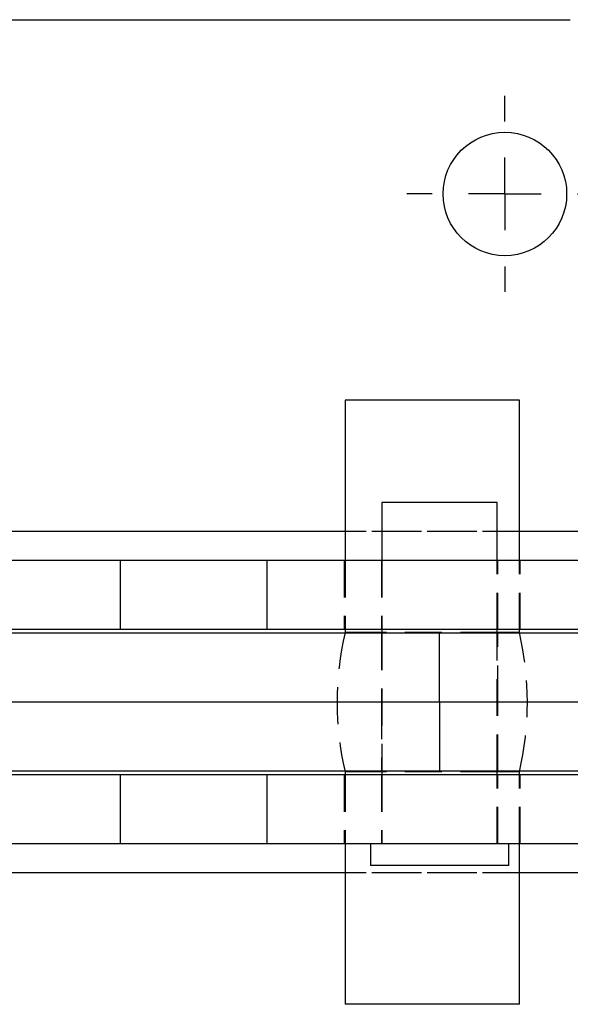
# Model space of a CAD drawing. Extents: x 85 to 782, y 35 to 586.
# Tile 12 of 22: x 368 to 405, y 83 to 151. Entities that reach past the tile are written whole.
import ezdxf

# ---------------------------------------------------------------- set-up
doc = ezdxf.new("R2010")
doc.units = 0
doc.header["$LTSCALE"] = 2
doc.linetypes.add('HIDDEN', pattern=[1.905, 1.27, -0.635])
doc.layers.get('0').update_dxf_attribs({"linetype": 'CONTINUOUS'})

# ---------------------------------------------------------------- blocks, each defined once
blk = doc.blocks.new('SW_CENTERMARKSYMBOL_9')
at = {"color": 0, "linetype": 'CONTINUOUS'}
for p, q in [((0, 5), (0, 6.75)), ((0, 0), (0, 2.5)), ((-5, 0), (-6.75, 0)), ((0, 0), (-2.5, 0)), ((0, 0), (0, -2.5)), ((0, 0), (2.5, 0)), ((5, 0), (6.75, 0)), ((0, -5), (0, -6.75))]:
    blk.add_line(p, q, dxfattribs=at)

msp = doc.modelspace()

# ---------------------------------------------------------------- linework, layer by layer
at = {"color": 7, "linetype": 'CONTINUOUS'}
for p, q in [((345.39688, 150.845729), (405.396878, 150.845729)), ((389.896879, 124.645731), (389.896879, 113.597964)), ((401.896879, 124.645731), (389.896879, 124.645731)), ((401.896879, 113.597964), (401.896879, 124.645731)), ((392.433481, 117.593496), (392.433481, 113.597964)), ((400.370981, 117.593496), (392.433481, 117.593496)), ((400.370981, 113.597964), (400.370981, 117.593496)), ((374.417837, 113.597964), (365.449072, 113.597964)), ((374.417837, 113.597964), (374.417837, 108.847965)), ((384.522499, 113.597964), (374.417837, 113.597964)), ((384.522499, 113.597964), (384.522499, 108.847965)), ((410.396879, 113.597964), (384.522499, 113.597964)), ((396.400887, 108.59573), (364.484225, 108.59573)), ((374.417837, 108.847965), (365.449072, 108.847965)), ((384.522499, 108.847965), (374.417837, 108.847965)), ((410.396879, 108.847965), (384.522499, 108.847965)), ((389.896879, 108.847965), (389.896879, 108.645731)), ((392.433481, 108.645731), (389.896879, 108.645731)), ((392.433481, 108.847965), (392.433481, 108.59573)), ((396.400887, 103.84573), (396.400887, 108.59573)), ((410.402232, 108.59573), (396.400887, 108.59573)), ((400.370981, 108.59573), (400.370981, 108.847965)), ((401.896879, 108.645731), (400.370981, 108.645731)), ((401.896879, 108.645731), (401.896879, 108.847965)), ((396.400887, 103.84573), (364.643181, 103.84573)), ((410.402232, 103.84573), (396.400887, 103.84573)), ((396.400887, 103.84573), (396.400887, 99.095731)), ((396.400887, 99.095731), (364.484225, 99.095731)), ((389.896879, 99.04573), (389.896879, 98.843496)), ((392.433481, 99.04573), (389.896879, 99.04573)), ((392.433481, 99.095731), (392.433481, 98.843496)), ((410.402232, 99.095731), (396.400887, 99.095731)), ((400.370981, 98.843496), (400.370981, 99.095731)), ((401.896879, 99.04573), (400.370981, 99.04573)), ((401.896879, 98.843496), (401.896879, 99.04573)), ((374.417837, 98.843496), (365.449072, 98.843496)), ((374.417837, 98.843496), (374.417837, 94.093497)), ((384.522499, 98.843496), (374.417837, 98.843496)), ((384.522499, 98.843496), (384.522499, 94.093497)), ((410.396879, 98.843496), (384.522499, 98.843496)), ((374.417837, 94.093497), (365.449072, 94.093497)), ((384.522499, 94.093497), (374.417837, 94.093497)), ((410.396879, 94.093497), (384.522499, 94.093497)), ((389.896879, 94.093497), (389.896879, 83.04573)), ((391.639731, 94.093497), (391.639731, 92.593497)), ((401.164731, 92.593497), (401.164731, 94.093497)), ((401.896879, 83.04573), (401.896879, 94.093497)), ((401.164731, 92.593497), (391.639731, 92.593497)), ((401.896879, 83.04573), (389.896879, 83.04573))]:
    msp.add_line(p, q, dxfattribs=at)
at = {"color": 7, "linetype": 'HIDDEN'}
for p, q in [((410.396879, 115.597964), (340.396879, 115.597964)), ((401.896879, 115.597964), (389.896879, 115.597964)), ((389.846879, 113.597964), (389.846879, 108.847965)), ((389.896879, 113.597964), (389.896879, 108.847965)), ((392.402231, 113.597964), (392.402231, 108.847965)), ((392.433481, 113.597964), (392.433481, 108.847965)), ((400.370981, 108.847965), (400.370981, 113.597964)), ((400.402231, 108.847965), (400.402231, 113.597964)), ((401.896879, 108.847965), (401.896879, 113.597964)), ((401.94688, 108.847965), (401.94688, 113.597964)), ((392.402231, 108.59573), (392.402231, 103.84573)), ((400.370981, 108.645731), (392.433481, 108.645731)), ((392.433481, 108.59573), (392.433481, 99.095731)), ((396.403575, 103.84573), (396.403575, 108.59573)), ((400.370981, 99.095731), (400.370981, 108.59573)), ((400.402231, 103.84573), (400.402231, 108.59573)), ((392.402231, 103.84573), (392.402231, 99.095731)), ((396.403575, 103.84573), (396.403575, 99.095731)), ((400.402231, 99.095731), (400.402231, 103.84573)), ((400.370981, 99.04573), (392.433481, 99.04573)), ((389.846879, 98.843496), (389.846879, 94.093497)), ((389.896879, 98.843496), (389.896879, 94.093497)), ((392.402231, 98.843496), (392.402231, 94.093497)), ((392.433481, 98.843496), (392.433481, 94.093497)), ((400.370981, 94.093497), (400.370981, 98.843496)), ((400.402231, 94.093497), (400.402231, 98.843496)), ((401.896879, 94.093497), (401.896879, 98.843496)), ((401.94688, 94.093497), (401.94688, 98.843496)), ((410.396879, 92.093497), (340.396879, 92.093497)), ((401.896879, 92.093497), (389.896879, 92.093497))]:
    msp.add_line(p, q, dxfattribs=at)
at = {"color": 8, "linetype": 'CONTINUOUS'}
for p, q in [((389.896879, 115.597964), (366.601687, 115.597964)), ((410.396879, 115.597964), (401.896879, 115.597964)), ((389.896879, 92.093497), (366.601687, 92.093497)), ((410.396879, 92.093497), (401.896879, 92.093497))]:
    msp.add_line(p, q, dxfattribs=at)
at = {"color": 7, "linetype": 'CONTINUOUS'}
msp.add_circle((400.896879, 138.84573), 4.25, dxfattribs=at)
at = {"color": 7, "linetype": 'HIDDEN'}
for centre, start, end in [((410.567334, 103.84573), 166.9267327, 193.0732673), ((381.226424, 103.84573), 346.9267327, 13.0732673)]:
    msp.add_arc(centre, 21.220455, start, end, dxfattribs=at)

# ---------------------------------------------------------------- block references
at = {"color": 179, "linetype": 'CONTINUOUS'}
msp.add_blockref('SW_CENTERMARKSYMBOL_9', (400.896879, 138.84573), dxfattribs=at)

doc.saveas('drawing.dxf')
